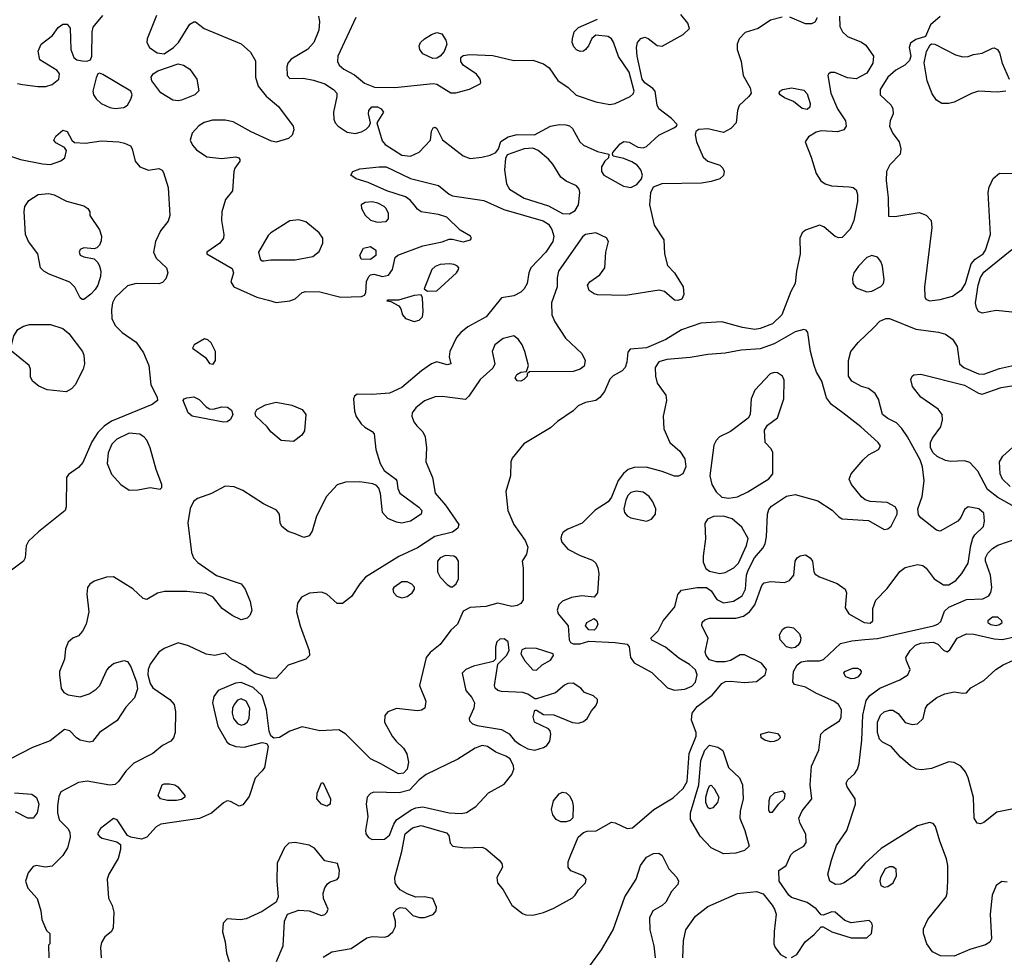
# Model space of a CAD drawing. Extents: x 1173029 to 1307123, y 522559 to 678521.
# Tile 155 of 256: x 1236618 to 1242252, y 562549 to 567915. Entities that reach past the tile are written whole.
import ezdxf

# ---------------------------------------------------------------- set-up
doc = ezdxf.new("R2010")
doc.units = 0

msp = doc.modelspace()

# ---------------------------------------------------------------- linework, layer by layer
at = {"layer": '0CON10XD'}
for points in [[(1236605, 567548.6), (1236635, 567542.9), (1236721.7, 567531.7), (1236767.2, 567532.8), (1236805, 567544.4), (1236842.5, 567575), (1236845.8, 567605), (1236833.2, 567623.2), (1236733.3, 567685), (1236723.8, 567735), (1236741.2, 567775), (1236805.7, 567824.3), (1236839.3, 567870.7), (1236865, 567888.6), (1236889.3, 567889.3), (1236906.3, 567866.3), (1236911.5, 567745), (1236927.6, 567697.6), (1236945, 567685.7), (1236975, 567678.9), (1237002.9, 567677.1), (1237024.3, 567685.7), (1237031.4, 567705), (1237032.3, 567845), (1237038.7, 567871.3), (1237095, 567939.1)], [(1237401.2, 567938.8), (1237346.9, 567805), (1237345.3, 567785), (1237361.5, 567755), (1237405, 567724.2), (1237445, 567719.8), (1237497.5, 567755), (1237526.2, 567785), (1237591.7, 567888.3), (1237615, 567902.5), (1237625, 567902.5), (1237673.8, 567865), (1237885, 567776.2), (1237939.4, 567729.4), (1237968.5, 567678.5), (1237967.5, 567585), (1237983.3, 567533.3), (1238027.8, 567477.8), (1238098.4, 567418.4), (1238183.3, 567305), (1238187.1, 567285), (1238176.6, 567253.4), (1238156, 567235), (1238085, 567214.2), (1238059.9, 567219.9), (1237943.2, 567273.2), (1237839.6, 567329.6), (1237795, 567339.2), (1237721.2, 567338.8), (1237673.8, 567326.2), (1237643, 567307), (1237604.3, 567265), (1237594.5, 567225), (1237607.4, 567197.4), (1237630.1, 567170.1), (1237690, 567130), (1237775, 567120), (1237855, 567130), (1237872.5, 567125), (1237877.5, 567115), (1237877.5, 567105), (1237850, 567065), (1237843.8, 567045), (1237836, 566935), (1237796, 566885), (1237774.5, 566815.5), (1237772.2, 566765), (1237787.1, 566685), (1237784.3, 566665), (1237763.7, 566636.3), (1237688.8, 566585), (1237688.8, 566575), (1237835, 566490), (1237841.2, 566465), (1237826, 566415), (1237843.8, 566385), (1237975, 566327.5), (1238041.2, 566308.8), (1238085, 566295.6), (1238164.2, 566305.8), (1238195, 566318), (1238235, 566353.8), (1238255, 566360), (1238335, 566357.5), (1238455, 566326.1), (1238575, 566330), (1238592, 566338), (1238599.2, 566350.8), (1238603.3, 566416.7), (1238615.8, 566444.2), (1238626, 566454), (1238645, 566458.8), (1238695, 566444.4), (1238728.3, 566451.7), (1238751.5, 566485), (1238767.1, 566552.9), (1238782.1, 566567.9), (1238925, 566620), (1239036, 566644), (1239075, 566658), (1239095, 566658.8), (1239155, 566644.2), (1239197.5, 566655), (1239203.3, 566665), (1239197.5, 566675), (1239139.5, 566709.5), (1239062, 566785), (1239015, 566800.4), (1238915, 566814.5), (1238895, 566829.4), (1238875.7, 566855.7)], [(1238328.1, 567935), (1238333.1, 567905), (1238330.6, 567855), (1238301.1, 567785), (1238265.7, 567745), (1238171.4, 567688.6), (1238152.9, 567665), (1238147.5, 567645), (1238149.2, 567595), (1238165, 567577.5), (1238239.7, 567579.7), (1238299.1, 567569.1)], [(1238299.1, 567569.1), (1238365, 567548.4), (1238414.5, 567515), (1238432.5, 567495), (1238433.5, 567475), (1238414.3, 567385), (1238415.6, 567345), (1238423.1, 567325), (1238440, 567305), (1238491.9, 567271.9), (1238537.6, 567262.4), (1238575, 567272), (1238601.3, 567288.7), (1238618, 567305), (1238626.2, 567325), (1238613.5, 567375), (1238615.6, 567395), (1238634, 567416), (1238665, 567416.4), (1238686.2, 567405), (1238700, 567385), (1238661.2, 567325), (1238691.7, 567221.7), (1238710.2, 567200.3), (1238805, 567138.8), (1238855, 567133.8), (1238905, 567157.1), (1238968.6, 567225), (1238975, 567277.5), (1238983.8, 567295), (1238995, 567298.8), (1239005, 567291.2), (1239037.8, 567227.8), (1239155, 567135.5), (1239195, 567119.6), (1239262.8, 567127.2), (1239310.9, 567139.1), (1239343.3, 567155), (1239358.8, 567175), (1239371.7, 567218.3), (1239413.8, 567245), (1239465, 567256.9), (1239564.7, 567255.3), (1239654.6, 567305.4), (1239705.4, 567314.6), (1239743.1, 567313.1), (1239765, 567306.7), (1239782.1, 567292.1), (1239823.8, 567215), (1239845, 567196.4), (1239925, 567160.6), (1239990, 567145), (1239987.5, 567125), (1239965.9, 567104.1), (1239947.7, 567072.3), (1239948, 567045), (1239961.2, 567025), (1240072.6, 566962.6), (1240115, 566954.6), (1240149.1, 566970.9), (1240176.4, 567003.6), (1240181.9, 567025), (1240173.1, 567055), (1240151.5, 567081.5), (1240121.2, 567101.2), (1240075, 567120.6), (1240013.6, 567133.6), (1240010, 567145), (1240012.5, 567155), (1240055, 567203.3), (1240075, 567216.9), (1240105, 567214), (1240155, 567184.4), (1240185, 567181.8), (1240205, 567188.2), (1240275, 567253.3), (1240361.2, 567295), (1240376.7, 567305), (1240380, 567315), (1240348.6, 567348.6), (1240275.6, 567405), (1240266.5, 567425), (1240253.8, 567505), (1240241.1, 567521.1), (1240195, 567554.2), (1240180.7, 567575), (1240152.3, 567705), (1240148.4, 567755), (1240152.9, 567785), (1240172.6, 567807.4), (1240195, 567813.8), (1240215, 567807.1), (1240265, 567767.3), (1240295, 567762.9), (1240415, 567830), (1240450.5, 567865), (1240441.5, 567895), (1240400.6, 567945)], [(1241308.8, 567935), (1241311.8, 567875), (1241326, 567845), (1241355, 567819.1)], [(1240980.2, 567929.8), (1240915, 567911.2), (1240844, 567865), (1240769.5, 567840.5), (1240735.6, 567805), (1240723.3, 567775), (1240723.3, 567745), (1240746.1, 567676.1), (1240758.2, 567595), (1240798.5, 567525), (1240803.5, 567495), (1240791.1, 567475), (1240735, 567424.4), (1240724.7, 567395), (1240716.9, 567325), (1240687.6, 567292.4), (1240645, 567270), (1240555, 567290.5), (1240504, 567286), (1240486.7, 567275), (1240483.9, 567256.1), (1240490.9, 567215), (1240528.8, 567128.8), (1240555, 567105.5), (1240625, 567081.4), (1240641.4, 567065), (1240648.9, 567045), (1240645, 567023.8), (1240625.3, 567004.7), (1240575, 566988), (1240520.2, 566979.8), (1240293.3, 566975), (1240243.8, 566956.2), (1240227.1, 566922.9), (1240222.7, 566855), (1240248.7, 566738.7), (1240304.3, 566655), (1240308.1, 566575), (1240325, 566507.5), (1240365.4, 566465.4), (1240414.4, 566385), (1240418.8, 566341.2), (1240406.7, 566315), (1240385, 566307.5), (1240365, 566310), (1240308.6, 566358.6), (1240277.6, 566367.6), (1240085, 566336.2), (1239925, 566340.6), (1239905, 566345.8), (1239876.2, 566365), (1239868, 566395), (1239880, 566415), (1239938.6, 566455), (1239965.5, 566495), (1239971.5, 566585), (1239987.1, 566645), (1239976, 566666), (1239915, 566694.6), (1239855.6, 566684.4), (1239838.9, 566671.1), (1239701.9, 566475), (1239693.2, 566436.8), (1239692.9, 566385), (1239662, 566295), (1239662.5, 566225), (1239680.8, 566185), (1239741.4, 566091.4), (1239835.6, 566005), (1239853.4, 565963.4), (1239848.6, 565931.4), (1239826.2, 565915), (1239785, 565901.5), (1239535, 565900), (1239522.5, 565887.5), (1239522.5, 565875), (1239502.5, 565855), (1239485, 565846.7), (1239465, 565847.5), (1239453.8, 565865), (1239463.3, 565885), (1239485, 565896.7), (1239518.3, 565901.7), (1239530, 565935), (1239509.4, 566015), (1239493, 566053), (1239472.5, 566085), (1239445, 566105.7), (1239385, 566090.8), (1239336.8, 566053.2), (1239322.5, 566015), (1239336.7, 565945), (1239325, 565920), (1239253.3, 565855), (1239189.1, 565760.9), (1239168.3, 565741.7), (1239035, 565758.5), (1238995, 565756.5), (1238935, 565733.1), (1238885, 565692.5), (1238863.8, 565665), (1238862.1, 565645), (1238873.9, 565613.9), (1238889.8, 565589.8), (1238925.5, 565555.5), (1238938, 565528), (1238946.8, 565465), (1238942.5, 565385), (1238980, 565295), (1238995.3, 565205.3), (1239055, 565136.4), (1239131.1, 565025), (1239124.4, 565005), (1239095, 564982.7), (1238993.8, 564956.2), (1238895, 564892.9), (1238787.3, 564842.7), (1238597.1, 564725), (1238563.9, 564686.1), (1238516.5, 564613.5), (1238465, 564572.7), (1238435, 564573.1), (1238375, 564627.7), (1238345, 564639.3), (1238276.6, 564633.4), (1238230.1, 564609.9), (1238207.1, 564575), (1238202.5, 564525), (1238222.8, 564445), (1238274.4, 564305), (1238275.8, 564275), (1238255, 564255.7), (1238155, 564220.5), (1238085, 564147.1), (1238055, 564144.7), (1237965, 564172.8), (1237907, 564217), (1237832, 564255), (1237795, 564290), (1237735.8, 564275.8), (1237685, 564284.4), (1237585, 564331.4), (1237525, 564348.1), (1237445, 564315.5), (1237415, 564294.5), (1237365, 564225.7), (1237352.6, 564195), (1237351.7, 564165), (1237365, 564115.8), (1237380.7, 564090.7), (1237478.1, 564025), (1237502.5, 563995), (1237509.4, 563955), (1237507.1, 563835), (1237499.2, 563805), (1237483.4, 563786.6), (1237435, 563761.4), (1237380, 563715), (1237270.6, 563659.4), (1237225, 563613.1), (1237184.5, 563555), (1237165, 563537.7), (1237135, 563534.1), (1237005, 563555.9), (1236955, 563548.9), (1236854.4, 563495.6), (1236841.5, 563468.5), (1236834.7, 563415.3), (1236834.7, 563374.7), (1236844.6, 563335), (1236894.5, 563285), (1236904.7, 563265), (1236906.5, 563233.5), (1236892.2, 563175), (1236865, 563131.2), (1236805, 563070.5), (1236765, 563064.5), (1236715, 563074.3), (1236695, 563067.5), (1236666.9, 563033.1), (1236651.3, 562985), (1236665.3, 562945.3), (1236719.2, 562885), (1236739.2, 562815), (1236745.9, 562765.9), (1236771.7, 562701.7), (1236790, 562685), (1236790, 562625), (1236782.5, 562617.5), (1236784.2, 562545)], [(1238542.2, 567927.8), (1238438.2, 567705), (1238437.5, 567675), (1238446.7, 567655), (1238472.4, 567632.4), (1238535, 567599.6), (1238590.8, 567550.8), (1238649.2, 567529.2), (1238765, 567525.8), (1238985, 567549.4), (1239005.6, 567545), (1239085, 567495.4), (1239113.3, 567496.7), (1239193, 567517), (1239253, 567547), (1239257.5, 567555), (1239254, 567575), (1239232.4, 567602.4), (1239155, 567654.4), (1239142.2, 567675), (1239141.8, 567698.2), (1239155, 567708.9), (1239194.1, 567715.9), (1239325, 567709.6), (1239445, 567681.4), (1239555, 567682.3), (1239615, 567662.9), (1239648.7, 567638.7), (1239697.2, 567567.2), (1239756.6, 567526.6), (1239802.3, 567482.3), (1239915, 567444.5), (1239995, 567428.7), (1240025, 567434.3), (1240112.3, 567475), (1240128.8, 567491.2), (1240133.3, 567505), (1240105, 567614.5), (1240044.8, 567704.8), (1240016.8, 567786.8), (1240005, 567805.8), (1239985, 567819.4), (1239914.5, 567825.5), (1239892.1, 567807.9), (1239873.1, 567765), (1239856.6, 567743.4), (1239845, 567734.6), (1239825, 567733.2), (1239805, 567742.9), (1239789.4, 567759.4), (1239780, 567785), (1239780.8, 567805), (1239791.4, 567845), (1239815, 567870), (1239925, 567917.1)], [(1241180.8, 567925), (1241168.6, 567901.4), (1241148.8, 567891.2), (1241115, 567891.9), (1241025, 567930)], [(1241885, 567932.5), (1241829.2, 567885), (1241801.2, 567818.8), (1241745, 567801.1), (1241715, 567780), (1241707.5, 567755), (1241718.1, 567705), (1241709.4, 567680.6), (1241683.1, 567655), (1241631.8, 567625), (1241585, 567586.2), (1241541.3, 567515), (1241541.8, 567485), (1241603.9, 567425), (1241614.6, 567405), (1241615.3, 567375), (1241599.6, 567335), (1241595.4, 567305), (1241613.6, 567263.7), (1241650, 567215), (1241660, 567175), (1241656, 567145), (1241596.5, 567083.5), (1241577.1, 567045), (1241575.9, 566995), (1241587.5, 566895), (1241590, 566790), (1241625, 566788.6), (1241765, 566811.5), (1241805.9, 566795.9), (1241833.1, 566765), (1241836.5, 566725), (1241794.5, 566384.5), (1241798.3, 566328.3), (1241802.5, 566315), (1241825, 566305.8), (1241885, 566312.9)], [(1238981.7, 567691.7), (1238925, 567720), (1238907.5, 567745), (1238904.2, 567765), (1238912.5, 567785), (1238934.2, 567805), (1238975, 567830.6), (1239005, 567841.4), (1239032.9, 567832.9), (1239057.4, 567797.4), (1239062.9, 567775), (1239048, 567732), (1239025, 567705.8), (1239005, 567694.2), (1238981.7, 567691.7)], [(1241355, 567819.1), (1241435.8, 567785.8), (1241459.1, 567769.1), (1241502.9, 567705), (1241498.9, 567665), (1241465, 567609.2), (1241405, 567575.6), (1241355, 567581.4), (1241283, 567613), (1241258.3, 567611.7), (1241247, 567603), (1241242.5, 567595), (1241258.9, 567495), (1241297.7, 567405), (1241342.9, 567335), (1241347.9, 567305), (1241333.1, 567285), (1241297.4, 567272.6), (1241205, 567277.9), (1241175, 567270.8), (1241130.9, 567245), (1241111.8, 567215), (1241147.4, 567127.4), (1241174.7, 567034.7), (1241203.1, 566993.1), (1241226.2, 566976.2), (1241263.8, 566963.8), (1241365, 566958.9), (1241386.7, 566955), (1241405, 566941.2), (1241412.5, 566915), (1241412.5, 566875), (1241390.6, 566765), (1241370, 566715), (1241325, 566668), (1241305, 566666), (1241285, 566674.2), (1241219.1, 566729.1), (1241195, 566738.6), (1241115, 566710), (1241095.5, 566694.5), (1241082.5, 566665), (1241083.4, 566575), (1241062.5, 566475), (1241055.5, 566404.5), (1241031.3, 566358.7), (1240979.1, 566225), (1240925.6, 566174.4), (1240855, 566146.9), (1240825, 566142.5), (1240755, 566153.1), (1240635, 566185.3), (1240515, 566178.5), (1240405, 566140.6), (1240315.2, 566084.8), (1240205, 566037.5), (1240111.2, 566028.8), (1240098.8, 566011.2), (1240092.9, 565955), (1240082.9, 565925), (1240065.4, 565904.6), (1240015, 565876.5), (1239995, 565858.1), (1239963.8, 565786.2), (1239938, 565752), (1239915, 565736), (1239855, 565723.8), (1239813.3, 565705), (1239784.3, 565675.7), (1239695.5, 565614.5), (1239655, 565578.6), (1239502.1, 565487.9), (1239436, 565405), (1239429.2, 565385), (1239425.7, 565305), (1239400, 565215), (1239411.2, 565105), (1239445.4, 565025), (1239510.5, 564935), (1239526.7, 564895), (1239517.5, 564855), (1239493.3, 564815), (1239500, 564775), (1239500, 564595), (1239486.6, 564573.4), (1239465, 564561.9), (1239435, 564557.1), (1239355, 564576.2), (1239285, 564555.6), (1239195, 564550.8), (1239155, 564530), (1239122.9, 564455), (1239085, 564421.1), (1239025, 564338.9), (1238966.6, 564293.4), (1238943.5, 564265), (1238905.9, 564105), (1238943.1, 564015), (1238936.1, 563975), (1238917.7, 563962.3), (1238895, 563958.4), (1238775, 563972.1), (1238725.5, 563954.5), (1238707.5, 563932.5), (1238706.5, 563895), (1238750.4, 563815), (1238772.1, 563785), (1238813.8, 563745), (1238832.9, 563712.9), (1238842.4, 563665), (1238835.3, 563625), (1238815, 563603.4), (1238785, 563598.8), (1238685, 563655.4), (1238625, 563685.5), (1238485, 563825.3), (1238445, 563850.7), (1238335, 563844.7), (1238235, 563868.6), (1238165, 563842), (1238105, 563806.2), (1238072, 563802), (1238055.8, 563815.8), (1238045, 563842.5), (1238030.4, 563965), (1238005.2, 564045.2), (1237955, 564092.4), (1237885, 564122), (1237853, 564117), (1237754.7, 564075.3), (1237728.3, 564041.7), (1237721.1, 564005), (1237751.7, 563871.7), (1237802.7, 563782.7), (1237819.4, 563769.4), (1237855, 563755.4), (1237902.1, 563752.1), (1238005, 563778.8), (1238033, 563773), (1238040, 563755), (1238018.2, 563635), (1238006.4, 563615), (1237965.7, 563574.3), (1237931.9, 563468.1), (1237895, 563421.4), (1237875, 563414.4), (1237825, 563440), (1237805, 563443.3), (1237785, 563433.3), (1237715, 563374.5), (1237647.4, 563342.6), (1237425, 563310), (1237399.4, 563295), (1237345, 563237.1), (1237315, 563224.3), (1237255, 563235.8), (1237235.7, 563245.7), (1237175.8, 563335), (1237155, 563344), (1237080, 563285), (1237064.3, 563255), (1237075, 563239.2), (1237090.2, 563230.2), (1237175, 563209.4), (1237194.4, 563194.4), (1237195.5, 563165), (1237181.9, 563115), (1237127.5, 563025), (1237118.8, 562995), (1237127.3, 562887.3), (1237147.5, 562845), (1237156.8, 562806.8), (1237152.5, 562715), (1237141.2, 562695), (1237105, 562666.2), (1237086.8, 562633.2), (1237081.4, 562605), (1237084, 562545)], [(1241935, 567434.2), (1241895, 567435.8), (1241865, 567454), (1241839.8, 567489.8), (1241811.3, 567565), (1241792.6, 567667.4), (1241807.6, 567732.4), (1241828.3, 567771.7), (1241835, 567776.7), (1241855, 567773.8), (1241973.2, 567713.2), (1242015, 567702.5), (1242045, 567704.2), (1242075, 567716), (1242125, 567724), (1242185, 567752), (1242195, 567753.8), (1242213.3, 567745), (1242224, 567725), (1242239.1, 567665), (1242279.4, 567575)], [(1237525, 567450), (1237494.4, 567454.4), (1237425.3, 567495.3), (1237373.8, 567565), (1237370.9, 567585), (1237381.5, 567605), (1237408.5, 567621.5), (1237525, 567661.6), (1237555.2, 567655.2), (1237591.1, 567631.1), (1237631.1, 567575), (1237642.8, 567507.2), (1237620, 567485), (1237545, 567454.7), (1237525, 567450)], [(1237165, 567406.9), (1237215, 567412.9), (1237235.7, 567425), (1237255, 567460), (1237261.5, 567485), (1237254.6, 567505), (1237095, 567601.4), (1237075, 567608.8), (1237065.9, 567604.1), (1237055, 567582.5), (1237036.5, 567505), (1237040.5, 567485), (1237055, 567460.8), (1237085, 567434.3), (1237135, 567412.9), (1237165, 567406.9)], [(1241125, 567401.4), (1241095, 567405.7), (1241046.2, 567446.2), (1240995, 567466.7), (1240970, 567485), (1240963.8, 567495), (1240968, 567505), (1240985, 567515.4), (1241035, 567524.6), (1241105, 567511.5), (1241125, 567490), (1241140.6, 567435), (1241139.2, 567415), (1241125, 567401.4)], [(1242260, 567505), (1242210.9, 567499.1), (1242104.5, 567505.5), (1242065, 567492.9), (1241965, 567442), (1241935, 567434.2)], [(1236525, 567146.7), (1236623.9, 567113.9), (1236749.1, 567089.1), (1236795, 567086.4), (1236853.6, 567106.4), (1236877.1, 567125), (1236885.8, 567165.8), (1236874.1, 567184.1), (1236825, 567210), (1236813.3, 567225), (1236825, 567247.5), (1236865, 567283.3), (1236890, 567275), (1236915.9, 567225.9), (1236932.5, 567212.5), (1236995, 567207.1), (1237085, 567220.6), (1237185.4, 567215.4), (1237218.3, 567208.3), (1237252.3, 567192.3), (1237262, 567175), (1237280, 567105), (1237305, 567072.5), (1237355, 567054.4), (1237415, 567063.8), (1237434.2, 567054.2), (1237441.1, 567041.1), (1237468.8, 566955), (1237476.8, 566793.2), (1237468.5, 566761.5), (1237423.3, 566706.7), (1237394.6, 566645), (1237383.2, 566585), (1237400.2, 566550.2), (1237458.9, 566495), (1237466.5, 566465), (1237455, 566432), (1237435, 566410), (1237415, 566402.2), (1237285, 566405.6), (1237235, 566392.2), (1237163.8, 566325), (1237149.2, 566295), (1237144.6, 566254.6), (1237146.5, 566205), (1237164.3, 566165), (1237205, 566124.4), (1237285, 566070), (1237327.3, 566007.3), (1237357.3, 565935), (1237368.2, 565825), (1237404.3, 565755), (1237406, 565735), (1237377.3, 565712.7), (1237143, 565617), (1237101, 565589), (1237065, 565551.5), (1237031.2, 565498.8), (1236980.2, 565379.8), (1236955, 565351.4), (1236897.9, 565312.1), (1236886, 565295), (1236884.1, 565125.9), (1236878, 565105), (1236726, 564984), (1236669.1, 564930.9), (1236655.7, 564904.3), (1236650.6, 564835), (1236640.6, 564815), (1236533.8, 564736.2)], [(1239765, 566803.8), (1239797.6, 566822.4), (1239815.5, 566855), (1239823.1, 566925), (1239820, 566945), (1239803.6, 566963.6), (1239745, 566990), (1239715, 567013.8), (1239668.7, 567088.7), (1239645, 567116.2), (1239585.9, 567165.9), (1239555, 567179.1), (1239504.6, 567175.4), (1239408.3, 567141.7), (1239398.8, 567121.2), (1239392.5, 567055), (1239404.6, 566975), (1239421.5, 566945), (1239505, 566893.4), (1239645, 566848.6), (1239725, 566805.3), (1239765, 566803.8)], [(1238875.7, 566855.7), (1238852.7, 566882.7), (1238825, 566900.3), (1238719.2, 566935), (1238612.9, 566982.9), (1238543.5, 567003.5), (1238514, 567025), (1238523.8, 567045), (1238565, 567061.5), (1238675, 567073.5), (1238715, 567072.4), (1238855.2, 567005.3), (1239015, 566966.5), (1239075, 566916.5), (1239095, 566907.3), (1239275, 566879.6), (1239388.9, 566828.9), (1239613.9, 566763.9), (1239643.8, 566745), (1239663, 566713), (1239675.3, 566675), (1239669.3, 566645), (1239629.3, 566585), (1239543.8, 566495), (1239531.2, 566465), (1239521.5, 566405), (1239505.4, 566375), (1239485, 566354.6), (1239445, 566333.6), (1239375, 566323.3), (1239288.1, 566215), (1239183.4, 566156.6), (1239142.7, 566125), (1239118.2, 566095), (1239078.6, 566015), (1239076, 565985), (1239085.7, 565944.3), (1239065, 565940), (1239005, 565955.8), (1238975, 565945.7), (1238917.1, 565905), (1238805, 565809.1), (1238735, 565776.9), (1238635, 565769.1), (1238549.2, 565770.8), (1238535, 565760), (1238529.2, 565745), (1238534.4, 565674.4), (1238543.6, 565643.6), (1238572.1, 565602.1), (1238592.7, 565582.7), (1238635, 565558.8), (1238645.8, 565545), (1238655.7, 565455), (1238680.8, 565375), (1238704, 565335), (1238770, 565285), (1238776.2, 565275), (1238781.2, 565231.2), (1238794, 565205), (1238903.1, 565125), (1238919.4, 565105), (1238915.6, 565085), (1238854.6, 565045.4), (1238805, 565032.5), (1238775, 565038.1), (1238725, 565060.6), (1238695, 565094), (1238683.7, 565203.7), (1238673.4, 565233.4), (1238659.5, 565249.5), (1238638.7, 565258.7), (1238565, 565269.1), (1238482.4, 565267.6), (1238435, 565252.5), (1238374.4, 565185), (1238317.5, 565072.5), (1238292.3, 564987.7), (1238275, 564960), (1238245, 564951.9), (1238195, 564971.5), (1238155, 564986.4), (1238118.1, 565015), (1238108.1, 565035), (1238105.5, 565085.5), (1238088.5, 565108.5), (1238013.5, 565143.5), (1237895, 565220), (1237845, 565242.1), (1237794.1, 565245.9), (1237715, 565202.9), (1237635, 565174.2), (1237612.1, 565157.9), (1237593.4, 565116.6), (1237580.5, 565035), (1237601.4, 564865), (1237612.5, 564835), (1237637.8, 564807.8), (1237744.5, 564734.5), (1237885, 564685.5), (1237908.7, 564655), (1237937.4, 564585), (1237945.9, 564534.1), (1237935, 564505.8), (1237920.8, 564489.2), (1237885, 564479.6), (1237834.8, 564504.8), (1237777.8, 564545), (1237725, 564610.6), (1237681.7, 564631.7), (1237575, 564642.7), (1237446.9, 564643.1), (1237407.7, 564632.3), (1237345, 564595.7), (1237325, 564602.5), (1237265, 564656.7), (1237155, 564725.8), (1237115, 564724.3), (1237045, 564702), (1237018.8, 564685), (1237005.8, 564664.2), (1237003, 564627), (1237014.5, 564525.5), (1236998.6, 564455), (1236977.5, 564415), (1236955, 564388.8), (1236922.5, 564375), (1236895, 564352.5), (1236880.8, 564315), (1236874.2, 564255), (1236845.8, 564185), (1236845.6, 564165), (1236855, 564087.5), (1236871.5, 564065), (1236895, 564051.5), (1236965, 564039.6), (1237015, 564057.5), (1237056.6, 564083.4), (1237076.9, 564105), (1237115, 564188.8), (1237130.2, 564209.8), (1237155, 564230), (1237215, 564247.1), (1237235, 564241.4), (1237255, 564211.9), (1237287.1, 564125), (1237291.7, 564085), (1237276, 564034), (1237225, 563980.9), (1237175.6, 563904.4), (1237074.1, 563835.9), (1237035.8, 563784.2), (1237015, 563780.8), (1236965, 563790.5), (1236943.1, 563805), (1236905, 563845.6), (1236875, 563852.1), (1236793, 563787), (1236691.5, 563748.5), (1236566, 563684)], [(1241885, 566312.9), (1241955, 566333.3), (1242009.3, 566370.7), (1242030.3, 566405), (1242062.4, 566517.6), (1242085, 566544.1), (1242130.3, 566575), (1242144.2, 566595), (1242173.2, 566685), (1242160, 566925), (1242164.5, 566955.5), (1242187.5, 567005), (1242225, 567036.2), (1242305, 567034.4)], [(1236975, 566313.8), (1236965, 566323.8), (1236933.2, 566383.2), (1236905, 566412.1), (1236787.6, 566457.6), (1236756, 566475), (1236737.5, 566495), (1236723.1, 566575), (1236668.5, 566645), (1236650.8, 566685), (1236643.4, 566816.6), (1236648.1, 566845), (1236670.6, 566879.4), (1236725, 566914.4), (1236785, 566920.5), (1236815, 566912.7), (1236885.4, 566875.4), (1236985, 566850), (1237007.5, 566835), (1237020, 566815), (1237020, 566795), (1237075, 566712.9), (1237086.1, 566675), (1237085, 566648.8), (1237075, 566624.3), (1237060.6, 566609.4), (1237045, 566603.1), (1236985, 566608.1), (1236965, 566599.2), (1236957.8, 566585), (1236965, 566567.5), (1236985, 566556.7), (1237045, 566545.8), (1237065, 566525.8), (1237075.5, 566505), (1237082.7, 566475), (1237081.2, 566445), (1237065.5, 566395), (1237050.2, 566369.8), (1237025, 566342.9), (1236985, 566314), (1236975, 566313.8)], [(1238665, 566756.2), (1238715, 566760), (1238728.5, 566775), (1238729.1, 566805), (1238715, 566834), (1238702.9, 566845), (1238667.1, 566865), (1238635, 566873.2), (1238595, 566868.7), (1238573.1, 566855), (1238574.5, 566835), (1238595, 566795.8), (1238625, 566766.4), (1238665, 566756.2)], [(1238005, 566534), (1238015, 566534.2), (1238055, 566540.4), (1238195, 566541.2), (1238295, 566558.8), (1238332.8, 566587.2), (1238352.2, 566635), (1238352.5, 566665), (1238332.2, 566695), (1238255, 566757.1), (1238215, 566770), (1238165, 566764.4), (1238054.6, 566695.4), (1238040.4, 566679.6), (1237985.6, 566585), (1237993.6, 566543.6), (1238005, 566534)], [(1238625, 566542.5), (1238572.5, 566545), (1238563.9, 566566.1), (1238585, 566606.7), (1238625, 566616.2), (1238656.2, 566595), (1238656.2, 566565), (1238625, 566542.5)], [(1242295, 566240.4), (1242205, 566249.5), (1242125.7, 566235.7), (1242104.5, 566244.5), (1242092.2, 566265), (1242088.2, 566295), (1242103, 566395), (1242115, 566438.9), (1242135, 566470.4), (1242295, 566598.6)], [(1241465, 566357.7), (1241495, 566360.8), (1241545, 566387.1), (1241560.6, 566405), (1241565.6, 566425), (1241554.4, 566505), (1241545, 566530), (1241525.6, 566555.6), (1241495, 566565.7), (1241465, 566553.5), (1241417.5, 566505), (1241391.9, 566465), (1241383.3, 566435), (1241385.7, 566405), (1241405, 566380), (1241465, 566357.7)], [(1238951.2, 566361.2), (1239005, 566363.6), (1239118, 566465), (1239130, 566485), (1239131.2, 566495), (1239123.3, 566505), (1239105, 566514.2), (1239077.4, 566517.4), (1239025, 566513.3), (1238995, 566502.9), (1238977.1, 566485), (1238932.5, 566375), (1238951.2, 566361.2)], [(1238875, 566187.5), (1238905, 566194.2), (1238922.5, 566215), (1238927.6, 566242.4), (1238923.8, 566323.8), (1238915, 566340), (1238875, 566336), (1238785, 566310), (1238725, 566310), (1238720, 566305), (1238741.7, 566301.7), (1238787.1, 566277.1), (1238799.4, 566259.4), (1238808.6, 566225), (1238825, 566204.3), (1238875, 566187.5)], [(1238355, 562548.6), (1238405, 562580), (1238515, 562600), (1238605, 562660.9), (1238635, 562667.1), (1238705, 562664.5), (1238725, 562669.5), (1238752.5, 562695), (1238768.1, 562725), (1238768.6, 562755), (1238756.7, 562795), (1238760, 562805), (1238775.9, 562824.1), (1238795, 562833.8), (1238825, 562830), (1238868.3, 562788.3), (1238905.6, 562775.6), (1238935, 562775.7), (1238985, 562794.2), (1239000.8, 562815), (1239002.5, 562835), (1238982.5, 562885), (1238934.1, 562894.1), (1238885, 562893.8), (1238835, 562911.4), (1238795.7, 562935), (1238777.3, 562955), (1238766.2, 562975), (1238765.4, 563005), (1238804.5, 563155), (1238823.3, 563255), (1238865, 563289.5), (1238915, 563303.1), (1239060.2, 563260.2), (1239074.2, 563245), (1239082.3, 563202.3), (1239097.5, 563185), (1239165.4, 563175.4), (1239265, 563179.1), (1239285, 563170), (1239361.9, 563105), (1239377.1, 563085), (1239381.4, 563065), (1239348.9, 563005), (1239352.7, 562975), (1239384.1, 562934.1), (1239435, 562846.9), (1239495, 562799.4), (1239515, 562792.2), (1239555, 562790.5), (1239615.4, 562804.6), (1239675, 562830.6), (1239780.5, 562889.5), (1239795.7, 562904.3), (1239816, 562935), (1239855.8, 562975), (1239860, 562995), (1239844.2, 563014.2), (1239772.7, 563042.7), (1239756.2, 563065), (1239757.5, 563095), (1239767.1, 563125), (1239814.2, 563235.8), (1239845, 563263.3), (1239865, 563270), (1239917.6, 563272.4), (1240005, 563321.9), (1240025, 563318.6), (1240095, 563285.8), (1240125, 563290), (1240245.9, 563394.1), (1240357.9, 563462.1), (1240414.7, 563515), (1240436.8, 563555), (1240448.4, 563715), (1240488.8, 563815), (1240488.3, 563835), (1240462, 563905), (1240466.9, 563945), (1240493.8, 563985), (1240580.8, 564049.2), (1240611.1, 564085), (1240635, 564116.4), (1240657.4, 564127.4), (1240685, 564130), (1240765, 564120.5), (1240835, 564126.4), (1240883.5, 564165), (1240892.2, 564195), (1240862.5, 564232.5), (1240765, 564280), (1240740.7, 564279.3), (1240685, 564248.2), (1240655, 564238.8), (1240605, 564239.6), (1240565, 564250.8), (1240545.4, 564275), (1240540.9, 564295), (1240557.7, 564375), (1240521.8, 564445), (1240523.9, 564466.1), (1240539.5, 564480.5), (1240565, 564489.8), (1240715, 564489.7), (1240759, 564501), (1240793.5, 564526.5), (1240825.4, 564565), (1240865, 564677.5), (1240877.7, 564692.3), (1240915, 564700), (1240995, 564692.9), (1241023.8, 564705), (1241047.1, 564735), (1241055.7, 564815), (1241067.5, 564835), (1241083.7, 564846.3), (1241115, 564852.2), (1241141.4, 564835), (1241155.4, 564815.4), (1241161.4, 564755), (1241170.5, 564740.5), (1241195.3, 564725.3), (1241295, 564687.2), (1241341.9, 564655), (1241348.9, 564635), (1241342.1, 564547.9), (1241361.9, 564515), (1241450, 564465), (1241485, 564461.5), (1241500, 564475), (1241499.2, 564545), (1241517, 564593), (1241581.4, 564658.6), (1241655, 564756.9), (1241685, 564778.9), (1241755, 564796.7), (1241785, 564791.4), (1241805.5, 564775.5), (1241850.6, 564715), (1241905, 564681.1), (1241935, 564680.9), (1241975, 564705.3), (1242009.2, 564745), (1242045, 564804.3), (1242060, 564905), (1242072.5, 564947.5), (1242083.8, 564966.2), (1242133.1, 565015), (1242138.9, 565045), (1242135, 565091.2), (1242106, 565115), (1242045, 565126.2), (1242025, 565112.2), (1242002.7, 565065), (1241985.9, 565044.1), (1241885, 564987.5), (1241865, 564992.5), (1241775, 565064.6), (1241761.8, 565081.8), (1241756.6, 565115), (1241781.9, 565185), (1241793.5, 565275), (1241783.1, 565355), (1241770.3, 565395), (1241698.2, 565528.2), (1241665, 565575.6), (1241635, 565606.9), (1241585, 565632.2), (1241555.6, 565655), (1241532.9, 565742.9), (1241512.5, 565775), (1241475, 565803.6), (1241435, 565815.6), (1241378.8, 565845), (1241360, 565875), (1241360.8, 565965), (1241373.6, 566016.4), (1241415, 566066.9), (1241505, 566153.3), (1241540.3, 566189.7), (1241575, 566204.2), (1241595, 566204.3), (1241745, 566144), (1241875, 566126.9), (1241915.5, 566115.5), (1241955, 566086), (1241981.9, 566045), (1241996.5, 565945), (1242020, 565925), (1242105, 565887.1), (1242135, 565886.3), (1242225, 565918.8), (1242344, 565945)], [(1236885, 565784.4), (1236775, 565795.8), (1236727.7, 565817.7), (1236692.5, 565845), (1236680.7, 565870.7), (1236680, 565915), (1236673.3, 565935), (1236569.5, 566019.5), (1236568, 566035), (1236584, 566105), (1236608.3, 566141.7), (1236639.7, 566160.3), (1236675, 566170), (1236795, 566170.8), (1236865, 566146.5), (1236898.8, 566118.8), (1236978.6, 566015), (1236985.7, 565995), (1236988.9, 565945), (1236981.9, 565915), (1236935.4, 565824.6), (1236915, 565801.4), (1236885, 565784.4)], [(1240365, 564077.7), (1240425, 564084), (1240465, 564100), (1240485, 564124.2), (1240495.3, 564165), (1240485, 564194.4), (1240451.1, 564225), (1240390.2, 564260.2), (1240313.2, 564323.2), (1240235, 564363.3), (1240230, 564375), (1240272.4, 564417.6), (1240299.4, 564475), (1240367.5, 564555), (1240384, 564625), (1240405, 564650), (1240494.7, 564665.3), (1240548, 564665), (1240575, 564645.4), (1240606.6, 564596.6), (1240645, 564578.3), (1240702.6, 564587.4), (1240752.7, 564617.3), (1240771.6, 564655), (1240776.8, 564735), (1240787.1, 564765), (1240822.5, 564835), (1240870.4, 564889.6), (1240884.5, 564915.5), (1240892.3, 564955), (1240896.5, 565085), (1240905, 565111.9), (1240919.7, 565130.3), (1241005, 565188.5), (1241055, 565196.5), (1241185, 565161.9), (1241267.2, 565107.2), (1241305, 565068.8), (1241325, 565058.8), (1241475, 565048.5), (1241565, 564996.5), (1241585, 565000.6), (1241604.6, 565015.4), (1241638.8, 565085), (1241639.1, 565105), (1241626.9, 565126.9), (1241581.9, 565151.9), (1241485, 565157.1), (1241456.7, 565166.7), (1241434.7, 565184.7), (1241377.1, 565255), (1241364.3, 565285), (1241375.6, 565315), (1241443.8, 565396.2), (1241475.7, 565424.3), (1241532, 565455), (1241544.2, 565475), (1241530.8, 565495), (1241431.9, 565585), (1241327.5, 565665), (1241263.1, 565713.1), (1241235, 565750), (1241208, 565845), (1241177.9, 565897.9), (1241164.8, 565934.8), (1241143.4, 566015), (1241127.1, 566125), (1241118.2, 566138.2), (1241105, 566142.2), (1241055, 566128.5), (1240935, 566060.3), (1240855, 566030.3), (1240746.9, 566023.1), (1240655, 566005.5), (1240555, 565999.5), (1240455, 565981.7), (1240320.3, 565969.7), (1240275, 565955.9), (1240254.7, 565925), (1240255.4, 565875), (1240266.4, 565835), (1240314.5, 565765), (1240319.1, 565735), (1240310.2, 565689.8), (1240300.5, 565645), (1240303.8, 565573.8), (1240338.6, 565495), (1240395.4, 565445.4), (1240425, 565401.2), (1240429.1, 565355), (1240412, 565315), (1240387.9, 565302.1), (1240365, 565301.9), (1240295, 565329.2), (1240203.2, 565353.2), (1240135, 565351.2), (1240100, 565340), (1240072.9, 565317.1), (1240042, 565278), (1240005, 565181.9), (1239985, 565155.5), (1239911.9, 565108.1), (1239836.9, 565033.1), (1239755, 564998), (1239728.8, 564981.2), (1239718, 564965), (1239714.4, 564945), (1239720, 564925), (1239754.7, 564884.7), (1239825, 564847.5), (1239895, 564821.4), (1239915, 564803.8), (1239926.9, 564776.9), (1239931.5, 564745), (1239924.3, 564634.3), (1239905, 564609.4), (1239835, 564617.9), (1239775, 564607.9), (1239725, 564587.3), (1239703.5, 564565), (1239694.5, 564535), (1239699.4, 564515), (1239757.5, 564445), (1239762.5, 564365), (1239770.7, 564350.7), (1239785, 564342.5), (1239825, 564343.3), (1239875, 564358.8), (1240025, 564350.7), (1240095, 564340), (1240106.4, 564326.4), (1240113.6, 564263.6), (1240135, 564233.8), (1240235, 564178.8), (1240325, 564090), (1240365, 564077.7)], [(1237725, 565944), (1237738.8, 565965), (1237738, 566015), (1237713.3, 566065), (1237695, 566082.5), (1237675, 566087.5), (1237617, 566053), (1237607.5, 566035), (1237681.4, 565981.4), (1237705, 565946.7), (1237725, 565944)], [(1240675, 565176.9), (1240725, 565183.3), (1240785, 565212.5), (1240905, 565287.1), (1240926.9, 565315), (1240927.7, 565437.7), (1240918.3, 565458.3), (1240883.3, 565495), (1240880, 565565), (1240896.8, 565593.2), (1240955, 565636.2), (1240991.2, 565745), (1240992.3, 565852.3), (1240983.9, 565873.9), (1240953.9, 565893.9), (1240935, 565896.2), (1240912.1, 565887.9), (1240824.3, 565795), (1240802.9, 565745), (1240797.1, 565655), (1240785.7, 565634.3), (1240685, 565558.1), (1240622, 565528), (1240603.2, 565506.8), (1240590.4, 565479.6), (1240567.6, 565305), (1240577.9, 565255), (1240602.7, 565212.7), (1240635, 565182.5), (1240675, 565176.9)], [(1242314.6, 565125), (1242215, 565180.8), (1242155.7, 565225.7), (1242100.9, 565330.8), (1242055, 565380), (1242025, 565390.3), (1241945, 565386.8), (1241915, 565391.5), (1241867.8, 565415), (1241844.7, 565435), (1241829.5, 565465), (1241830, 565495), (1241840.6, 565519.4), (1241889.5, 565585), (1241898.9, 565625), (1241896.7, 565655), (1241873.1, 565685), (1241775, 565754.3), (1241726.9, 565815), (1241716.5, 565855), (1241724.4, 565875), (1241735, 565883.1), (1241775, 565886.9), (1242025, 565822.8), (1242105, 565777.3), (1242125, 565772), (1242235, 565809.6), (1242343.3, 565826.7)], [(1237785, 565610.8), (1237605, 565645.6), (1237582.2, 565665), (1237553.8, 565735), (1237560, 565745), (1237575, 565751.4), (1237615, 565755.5), (1237645, 565741.4), (1237685, 565698.8), (1237705, 565688), (1237725, 565686), (1237775, 565700), (1237807.9, 565697.9), (1237830.3, 565680.3), (1237837.5, 565655), (1237824.3, 565625.7), (1237805, 565612.5), (1237785, 565610.8)], [(1238185, 565501.2), (1238115, 565506.7), (1238055.8, 565555.8), (1238034, 565585), (1237968.8, 565645), (1237966, 565665), (1237975.8, 565684.2), (1238025, 565710.8), (1238085, 565725.6), (1238175, 565709.4), (1238235, 565684), (1238255.8, 565655), (1238248.3, 565561.7), (1238232.7, 565537.3), (1238185, 565501.2)], [(1237245, 565222.9), (1237295, 565223.6), (1237365, 565238), (1237421.7, 565228.3), (1237431.7, 565238.3), (1237432.5, 565255), (1237399.7, 565339.7), (1237365, 565463.8), (1237345, 565507.5), (1237331.4, 565525), (1237305, 565542.5), (1237245, 565548.4), (1237175, 565513.4), (1237145.3, 565485), (1237124.2, 565435), (1237119.2, 565375), (1237143.9, 565313.9), (1237196.5, 565255), (1237245, 565222.9)], [(1242285, 565243.2), (1242242.2, 565285), (1242228.4, 565315), (1242224.6, 565385), (1242243.9, 565416.1), (1242340.5, 565505)], [(1240205, 565044.5), (1240233, 565057), (1240257.1, 565085), (1240258.1, 565115), (1240241.1, 565155), (1240220, 565185), (1240185, 565211.1), (1240145, 565216.2), (1240115, 565207.9), (1240098.7, 565191.3), (1240085.9, 565165), (1240075.3, 565115.3), (1240078.7, 565095), (1240094.5, 565075), (1240115, 565063.8), (1240205, 565044.5)], [(1240625, 564745.4), (1240655, 564751.1), (1240705, 564777.8), (1240731.2, 564805), (1240777.1, 564905), (1240786, 564946), (1240751.2, 565011.2), (1240695, 565058.2), (1240645, 565073.8), (1240589.1, 565070.9), (1240554.2, 565055.8), (1240538.3, 565031.7), (1240542.7, 564942.7), (1240528.6, 564845), (1240529.3, 564809.3), (1240544.2, 564774.2), (1240565, 564757.9), (1240625, 564745.4)], [(1241035, 562546.7), (1241064.3, 562565), (1241112.2, 562637.8), (1241165, 562680), (1241205, 562723.3), (1241215, 562723.3), (1241265, 562694.2), (1241375, 562660.8), (1241465, 562660.8), (1241491.4, 562685), (1241498.3, 562728.3), (1241494.2, 562745), (1241479.1, 562759.1), (1241375, 562746.7), (1241339.3, 562759.3), (1241285, 562807.1), (1241265, 562808.6), (1241215, 562790), (1241205, 562792.5), (1241176, 562826), (1241125, 562863.3), (1241035, 562890.8), (1241018.8, 562905), (1240964.1, 562984.1), (1240962.5, 563045), (1241003.3, 563075), (1241031.2, 563135), (1241047.3, 563152.7), (1241105.6, 563184.4), (1241118, 563205), (1241115.9, 563254.1), (1241083.5, 563315), (1241077.1, 563345), (1241095, 563386.9), (1241151.4, 563455), (1241140.7, 563535), (1241148.2, 563641.8), (1241190.5, 563735), (1241201.4, 563825), (1241225, 563849.2), (1241308.8, 563901.2), (1241317.7, 563922.3), (1241320, 563965), (1241304.3, 563995), (1241277.5, 564015), (1241178.1, 564058.1), (1241115, 564093.8), (1241050.8, 564110.8), (1241042.5, 564125), (1241045.5, 564185), (1241067.6, 564222.4), (1241090.6, 564239.4), (1241123.8, 564246.2), (1241195, 564244.7), (1241216.9, 564253.1), (1241315.3, 564344.7), (1241379.9, 564360.1), (1241453.4, 564366.6), (1241527.2, 564372.8), (1241846.9, 564445), (1241871.1, 564455), (1241889.3, 564470.7), (1241910.2, 564529.8), (1241935, 564552.5), (1242035, 564596.5), (1242129.3, 564600.7), (1242162.7, 564617.2), (1242174.2, 564635.8), (1242180.6, 564665), (1242173.7, 564735), (1242144.2, 564815), (1242145.3, 564835), (1242158.5, 564861.5), (1242185, 564889.1), (1242215, 564907.8), (1242381.2, 564965)], [(1239085, 564668.1), (1239095, 564669.4), (1239115, 564685.7), (1239129.1, 564715), (1239129.6, 564815), (1239117.5, 564835), (1239102.5, 564845), (1239055, 564847.8), (1239024.3, 564835), (1239008.1, 564815), (1239008.5, 564755), (1239023.8, 564725), (1239065, 564682.5), (1239085, 564668.1)], [(1238805, 564605.6), (1238835, 564614.5), (1238864.2, 564635), (1238878.1, 564655), (1238877.4, 564667.4), (1238862, 564685), (1238835, 564698.1), (1238805, 564697.8), (1238759.4, 564665), (1238754.3, 564655), (1238756.8, 564636.8), (1238776, 564615), (1238805, 564605.6)], [(1239905, 564421.2), (1239875, 564423.3), (1239856.7, 564445), (1239863.8, 564465), (1239905, 564488), (1239921.4, 564475), (1239925.5, 564455), (1239917.6, 564432.4), (1239905, 564421.2)], [(1242205, 564447.9), (1242225, 564452.5), (1242239.1, 564465), (1242238.2, 564475), (1242215, 564496.2), (1242185, 564496.2), (1242157.1, 564475), (1242157.1, 564465), (1242175, 564453.2), (1242205, 564447.9)], [(1241035, 564318.2), (1241005, 564325.5), (1240969.6, 564365), (1240966.4, 564395), (1240983.1, 564425), (1240995, 564434.4), (1241015, 564440), (1241045, 564434.4), (1241079.8, 564399.8), (1241087.5, 564375), (1241084.4, 564355), (1241072.9, 564335), (1241055, 564322.5), (1241035, 564318.2)], [(1242268.3, 562978.3), (1242237, 562983), (1242205, 562958.8), (1242182.2, 562905), (1242170.5, 562795), (1242178, 562655), (1242170, 562635), (1242145, 562619.2), (1242055, 562593.5), (1241965, 562555.4), (1241887.7, 562557.7), (1241840.5, 562580.5), (1241808.5, 562625), (1241789.6, 562685), (1241789.1, 562710.9), (1241814.4, 562765), (1241920, 562895), (1241926, 562915), (1241928.5, 562985), (1241928.8, 563075), (1241921.9, 563111.9), (1241882.7, 563212.7), (1241858.1, 563298.1), (1241845, 563314.3), (1241825, 563320), (1241755, 563300.9), (1241548.2, 563171.8), (1241454.3, 563085.7), (1241395, 563017.5), (1241335, 562974.5), (1241315, 562966.4), (1241286.3, 562966.3), (1241254.4, 562985), (1241242.5, 563025), (1241262.7, 563105), (1241291.8, 563188.2), (1241350.4, 563275), (1241400.6, 563425), (1241399.2, 563455), (1241352.5, 563525), (1241346.7, 563545), (1241356.9, 563565), (1241395, 563599.4), (1241412.3, 563625), (1241421.5, 563658.5), (1241437.8, 563792.2), (1241443.4, 563935), (1241462.3, 564017.7), (1241483.4, 564046.6), (1241540.5, 564089.5), (1241655, 564137.5), (1241700, 564165), (1241713.1, 564195), (1241691.9, 564245), (1241689.4, 564265), (1241713.3, 564305), (1241744.7, 564335.3), (1241775, 564346.4), (1241845, 564351.8), (1241871.4, 564341.4), (1241905, 564306), (1241925, 564297.5), (1241941.3, 564308.7), (1241982.7, 564375), (1242035, 564399.2), (1242077.5, 564397.5), (1242195, 564370.9), (1242242.4, 564367.6), (1242307.6, 564382.4)], [(1239565, 563734.4), (1239615, 563749.2), (1239635, 563761.2), (1239651.4, 563785), (1239657.1, 563825), (1239654.2, 563844.2), (1239645, 563856.2), (1239564, 563895), (1239556, 563925), (1239565, 563962.5), (1239575, 563962.5), (1239615, 563938.8), (1239675, 563936.2), (1239782, 563892), (1239815, 563889.5), (1239845, 563898.6), (1239865.8, 563915), (1239890.6, 563959.4), (1239915, 563987.5), (1239925, 564010), (1239923.8, 564025), (1239902.5, 564045), (1239850, 564065), (1239829.3, 564089.3), (1239785, 564117.5), (1239755, 564116.2), (1239735, 564106.7), (1239685, 564062.5), (1239575, 564027.5), (1239565, 564027.5), (1239526.7, 564055), (1239497.5, 564065), (1239375, 564069.1), (1239354.7, 564074.7), (1239339.6, 564089.6), (1239334.4, 564105), (1239353.6, 564226.4), (1239403.8, 564275), (1239418.8, 564305), (1239413.9, 564353.9), (1239390.5, 564370.5), (1239365, 564369.2), (1239349.2, 564355), (1239341.1, 564325), (1239340, 564255), (1239328, 564242), (1239311.7, 564238.3), (1239214, 564215), (1239172, 564195), (1239150, 564175), (1239172, 564075), (1239206, 564035), (1239220, 564005), (1239216, 563975), (1239190, 563915), (1239191.7, 563901.7), (1239210, 563885), (1239235.5, 563875.5), (1239375, 563852.2), (1239418.1, 563828.1), (1239450.2, 563790.2), (1239483.8, 563765), (1239525, 563741.4), (1239565, 563734.4)], [(1239575, 564191.2), (1239608.3, 564221.7), (1239655, 564250), (1239672.5, 564275), (1239670, 564285), (1239575, 564316.7), (1239515, 564318.1), (1239491.2, 564308.8), (1239486, 564285), (1239508.1, 564245), (1239555, 564193.8), (1239575, 564191.2)], [(1242305, 563397.7), (1242209.8, 563380.2), (1242135, 563320), (1242115, 563313.3), (1242096.9, 563316.9), (1242080, 563345), (1242076.2, 563463.8), (1242045.9, 563575.9), (1242030.8, 563610.8), (1242002.7, 563642.7), (1241965, 563664.5), (1241935, 563667.7), (1241835, 563628.5), (1241779.1, 563620.9), (1241748.8, 563625), (1241715, 563644.5), (1241657.8, 563695), (1241605.3, 563755.3), (1241555, 563780), (1241538, 563798), (1241525.9, 563835), (1241527.1, 563895), (1241544.6, 563935), (1241565, 563953.6), (1241595, 563963.1), (1241615, 563962.5), (1241644.3, 563944.3), (1241685, 563892), (1241725, 563882), (1241755, 563884), (1241788, 563915), (1241802, 563975), (1241814, 563995), (1241865.3, 564034.7), (1241912.5, 564057.5), (1241965, 564068.9), (1242015, 564060), (1242035, 564062.5), (1242059.7, 564090.3), (1242135, 564132.7), (1242204.4, 564195.6), (1242245, 564221.6), (1242305, 564248.7)], [(1241375, 564142), (1241345, 564154.2), (1241333.8, 564175), (1241338.8, 564185), (1241385, 564204.3), (1241412.7, 564202.7), (1241425.8, 564195.8), (1241433.3, 564185), (1241431.2, 564175), (1241415.5, 564154.5), (1241395, 564144), (1241375, 564142)], [(1237885, 563877.8), (1237905, 563883.4), (1237920.4, 563895), (1237932, 563915), (1237935.3, 563975), (1237915, 564014.5), (1237885, 564027.6), (1237865, 564019.6), (1237844.6, 563995), (1237836.1, 563975), (1237834.7, 563945), (1237842.5, 563915), (1237865, 563886.1), (1237885, 563877.8)], [(1240915, 563782.5), (1240882, 563792), (1240861.2, 563805), (1240858.8, 563825), (1240905, 563840), (1240955, 563828.8), (1240968.6, 563815), (1240969.2, 563805), (1240957.4, 563792.6), (1240935, 563784.4), (1240915, 563782.5)], [(1238635, 563223.6), (1238705, 563224.7), (1238735, 563246.9), (1238758.5, 563311.5), (1238774.8, 563335.2), (1238857.5, 563392.5), (1238885.7, 563404.3), (1238925, 563409.2), (1239075, 563375.9), (1239145, 563371.2), (1239175, 563376.5), (1239228.9, 563411.1), (1239300.7, 563489.3), (1239389.5, 563540.5), (1239434.7, 563595.3), (1239445.3, 563624.7), (1239444.6, 563644.6), (1239424.7, 563684.7), (1239400.7, 563700.7), (1239343.4, 563723.4), (1239295, 563755.5), (1239265, 563760), (1239225, 563745.6), (1239125, 563682), (1238944.2, 563595.8), (1238905, 563564.6), (1238848.1, 563505), (1238790.2, 563489.7), (1238645, 563494.4), (1238625, 563487.1), (1238607.1, 563465), (1238601.5, 563425), (1238610.5, 563355), (1238596.4, 563275), (1238599.1, 563255), (1238614.3, 563235), (1238635, 563223.6)], [(1240645, 563141.3), (1240575, 563176.1), (1240512.7, 563242.7), (1240457.4, 563337.4), (1240456.4, 563375), (1240504.1, 563535), (1240515.7, 563675), (1240537.8, 563735), (1240565, 563762.7), (1240612, 563752), (1240642, 563732), (1240674.4, 563635), (1240736.9, 563575), (1240753.8, 563535), (1240758.7, 563455), (1240740, 563385), (1240738.4, 563345), (1240767.3, 563275), (1240791.9, 563185), (1240765, 563159.6), (1240715, 563144.7), (1240645, 563141.3)], [(1237465, 563445.6), (1237424, 563455), (1237410.8, 563475), (1237434, 563535), (1237445, 563541.4), (1237475, 563541.9), (1237505.5, 563535.5), (1237523.3, 563525), (1237563.3, 563475), (1237563.8, 563465), (1237545, 563452.2), (1237515, 563445.6), (1237465, 563445.6)], [(1238375, 563414.3), (1238345, 563424.4), (1238318.9, 563455), (1238321.1, 563488.9), (1238345, 563547.5), (1238355, 563547.5), (1238396.9, 563455), (1238395.7, 563424.3), (1238375, 563414.3)], [(1236589.5, 563489.5), (1236687.8, 563482.2), (1236715, 563463.5), (1236727.1, 563425), (1236718.9, 563375), (1236695, 563345.6), (1236665, 563344.5), (1236595, 563381.9)], [(1239745, 563324.3), (1239715, 563324.4), (1239687.6, 563337.6), (1239668, 563365), (1239660.8, 563395), (1239672, 563445), (1239705, 563484.3), (1239725, 563494.3), (1239745, 563489.2), (1239763.4, 563473.4), (1239778.6, 563445), (1239785.6, 563415), (1239782.5, 563347.5), (1239768.3, 563331.7), (1239745, 563324.3)], [(1240565, 563398.5), (1240555, 563406.9), (1240544.8, 563435), (1240544.5, 563465), (1240555, 563507.1), (1240565, 563529.2), (1240575, 563534.2), (1240592.2, 563515), (1240618.1, 563465), (1240610.6, 563435), (1240585, 563403.3), (1240565, 563398.5)], [(1240925, 563378.8), (1240962.7, 563427.3), (1240995, 563456.7), (1240997.5, 563485), (1240985, 563500), (1240935, 563488.6), (1240911.1, 563465), (1240904.5, 563444.5), (1240902.7, 563392.7), (1240909.3, 563379.3), (1240925, 563378.8)], [(1238087.1, 562525), (1238125.5, 562615), (1238134.3, 562755.7), (1238150, 562795), (1238215, 562819.4), (1238273.8, 562813.8), (1238345, 562787.5), (1238365, 562793.3), (1238376.7, 562805), (1238383.3, 562825), (1238356.7, 562885), (1238354.5, 562915), (1238365, 562946.7), (1238380.3, 562969.7), (1238395, 562981.2), (1238435, 562994), (1238445, 563007.5), (1238448.6, 563045), (1238436, 563085), (1238365, 563101.2), (1238305, 563174.2), (1238275, 563190), (1238195, 563205.6), (1238158.7, 563201.3), (1238133.8, 563176.2), (1238092.4, 563087.6), (1238089.4, 562985), (1238098, 562895), (1238086.1, 562863.9), (1238005, 562810), (1237915, 562769.5), (1237882.4, 562762.4), (1237805, 562769.2), (1237783.3, 562745), (1237779.1, 562695), (1237795, 562637.5), (1237801.7, 562571.7), (1237817.8, 562525)], [(1239880.5, 562499.5), (1239948, 562592), (1240014.4, 562705), (1240081.5, 562895), (1240145.6, 562995), (1240170.6, 563075), (1240205, 563122), (1240245, 563141.9), (1240275, 563144.4), (1240295, 563131.4), (1240332.9, 563055), (1240378.2, 563005), (1240388.8, 562985), (1240383.5, 562965), (1240347.9, 562925), (1240314.5, 562865), (1240294.7, 562845.3), (1240241.4, 562815), (1240221.1, 562775), (1240224.6, 562705), (1240247.3, 562615), (1240254.7, 562545)], [(1241565, 562949.4), (1241585, 562954.4), (1241615.8, 562975), (1241636, 563015), (1241633.9, 563053.9), (1241615, 563066), (1241595, 563067.1), (1241570.8, 563055), (1241544.6, 563005), (1241540, 562985), (1241545, 562958.8), (1241565, 562949.4)], [(1240413.6, 562545), (1240417.2, 562642.8), (1240430.8, 562705), (1240484.3, 562785), (1240555, 562840.4), (1240725, 562913.2), (1240835, 562925.3), (1240872.5, 562912.5), (1240923.3, 562846.7), (1240937.5, 562825), (1240945.8, 562795), (1240934.5, 562695.5), (1240933.6, 562625), (1240941.1, 562605), (1240971.4, 562565), (1241005, 562546.5)]]:
    msp.add_lwpolyline(points, dxfattribs=at)

doc.saveas('drawing.dxf')
